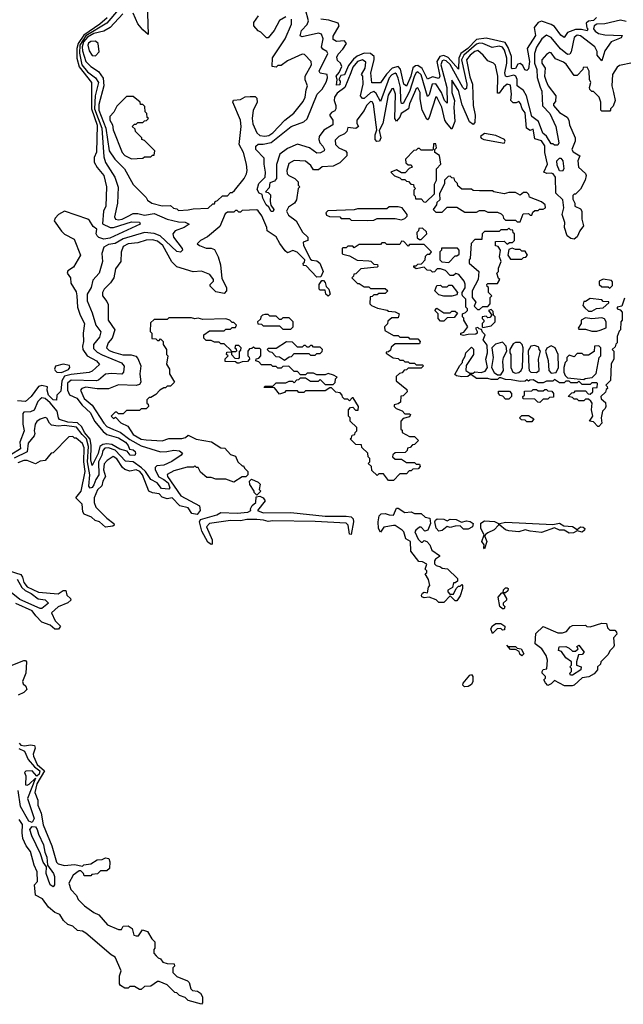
# Model space of a CAD drawing. Extents: x 2737310 to 2869991, y 870230 to 1012730.
# Tile 21 of 256: x 2805059 to 2808768, y 908230 to 914282. Entities that reach past the tile are written whole.
import ezdxf

# ---------------------------------------------------------------- set-up
doc = ezdxf.new("R2010")
doc.units = 0

msp = doc.modelspace()

# ---------------------------------------------------------------- linework, layer by layer
at = {"layer": '0CON02XD'}
for points in [[(2805842.5, 914385), (2805848.3, 914191.7), (2805815, 914220), (2805785, 914257.5), (2805755, 914322.5)], [(2805666.2, 914345), (2805595, 914260), (2805465, 914182.9), (2805429.3, 914125), (2805426.3, 914076.3), (2805441.4, 914005), (2805475, 913962), (2805525.5, 913925.5), (2805542.5, 913895), (2805521.9, 913815), (2805518.5, 913735), (2805564.3, 913615), (2805575, 913440), (2805586.7, 913405), (2805643.6, 913313.6), (2805663, 913253), (2805658.8, 913155), (2805640.7, 913070.7), (2805647, 913057), (2805665, 913051.2), (2805687.5, 913055), (2805721.7, 913071.7), (2805755, 913090), (2805785, 913090), (2805825, 913080), (2805885, 913090), (2805965, 913056.2), (2806035, 913038.8), (2806075, 913036.7), (2806100, 913025), (2806070, 913005), (2806015, 912983.3), (2806000, 912965), (2806003.3, 912945), (2806056.7, 912875), (2806060, 912865), (2806047, 912853), (2806025, 912857.5), (2805922.7, 912952.7), (2805885, 912968), (2805825, 912973.8), (2805695, 912936), (2805645, 912906.7), (2805605, 912901.2), (2805576.4, 912883.6), (2805562.5, 912845), (2805567.5, 912795), (2805546.7, 912725), (2805508.3, 912681.7), (2805497.5, 912635), (2805473.3, 912595), (2805473.3, 912555), (2805505, 912480), (2805526.7, 912405), (2805557, 912363), (2805548.3, 912331.7), (2805512.5, 912285), (2805511.7, 912261.7), (2805535, 912238.8), (2805565, 912222), (2805683.6, 912173.6), (2805701.7, 912151.7), (2805697.5, 912115), (2805686.1, 912103.9), (2805623.6, 912106.4), (2805585, 912103.3), (2805543.8, 912066.2), (2805528.3, 912061.7), (2805375, 912066), (2805352.7, 912047.3), (2805352.5, 912005), (2805365.8, 911975.8), (2805410, 911955), (2805441.7, 911911.7), (2805493.8, 911865), (2805517.5, 911815), (2805571.7, 911751.7), (2805595, 911733.3), (2805665, 911711.2), (2805708.8, 911685), (2805726, 911665), (2805732.5, 911642.5), (2805755, 911638), (2805767.3, 911627.3), (2805771.2, 911615), (2805766.1, 911603.9), (2805737.5, 911605), (2805720, 911630), (2805675, 911642), (2805625, 911671.4), (2805595, 911676), (2805568.6, 911671.4), (2805551.3, 911658.7), (2805540.6, 911615), (2805505, 911542.5), (2805496.1, 911576.1), (2805498.5, 911665), (2805492.8, 911702.8), (2805457.5, 911745), (2805440, 911780), (2805413.4, 911803.4), (2805355, 911807.8), (2805304.2, 911824.2), (2805296.2, 911835), (2805288.8, 911875), (2805245, 911926.2), (2805215, 911953.8), (2805195, 911957.5), (2805185, 911950), (2805170, 911935), (2805148, 911882), (2805125, 911872), (2805085, 911870), (2805078.3, 911861.7), (2805078.8, 911795), (2805086, 911755), (2805060, 911685), (2805063.8, 911645), (2805003.6, 911606.4)], [(2805596.1, 914293.9), (2805550.8, 914255), (2805452.4, 914187.6), (2805418.5, 914135), (2805410.4, 914105), (2805409.5, 914045), (2805423.2, 913993.2), (2805500.8, 913895), (2805500, 913735), (2805534.4, 913634.4)], [(2805691.7, 914318.3), (2805615, 914234), (2805575, 914212), (2805515, 914196.5), (2805475, 914174.4), (2805451.5, 914145), (2805442.9, 914115), (2805445, 914090), (2805465.8, 914025.8), (2805496.7, 913995), (2805543.9, 913963.9), (2805572.3, 913922.3), (2805576.2, 913875), (2805545, 913760), (2805545.8, 913725), (2805588.9, 913615), (2805608.8, 913475), (2805643.3, 913425), (2805702.5, 913365), (2805755, 913270), (2805835, 913190), (2805843.6, 913173.6), (2805870, 913155), (2805935, 913137.5), (2805985, 913140), (2806003, 913123), (2806025, 913120), (2806035, 913110)], [(2806695, 914300), (2806655, 914277.5), (2806622.5, 914215), (2806585, 914170), (2806575, 914170), (2806540, 914205), (2806523.6, 914213.6), (2806497.5, 914245), (2806497.5, 914265), (2806526.7, 914305)], [(2807679.5, 914029.5), (2807665, 914034), (2807655, 914030), (2807646.9, 914005), (2807684.2, 913865), (2807685, 913770), (2807670, 913785), (2807650, 913835), (2807615, 913888.8), (2807594.3, 913885.7), (2807575, 913820), (2807565, 913810), (2807525, 913943.3), (2807505, 913961.2), (2807494.4, 913955.6), (2807485, 913936.7), (2807455, 913840), (2807415, 913767.5), (2807405, 913767.5), (2807400, 913785), (2807398.1, 913865), (2807385, 913922.5), (2807375, 913946.7), (2807365, 913953.3), (2807345, 913943.8), (2807329.2, 913925), (2807275, 913780), (2807248.3, 913828.3), (2807235, 913841.2), (2807215, 913832), (2807175, 913797.5), (2807165, 913797.5), (2807153.8, 913815), (2807170, 913885), (2807167.5, 913935), (2807160, 913945), (2807182.5, 913985), (2807185, 914020), (2807165, 914036.2), (2807135, 914026), (2807105, 913990), (2807094.4, 913955.6), (2807055.7, 913864.3), (2807010.2, 913829.8), (2806994.2, 913805), (2806992, 913785), (2807002, 913755), (2807001.2, 913735), (2806995, 913722.5), (2806975, 913712.5), (2806963.3, 913695), (2806982.5, 913665), (2806983.3, 913635), (2806927.7, 913602.3), (2806898.8, 913565), (2806896.7, 913545), (2806903.3, 913525), (2806922.5, 913505), (2806932.5, 913485), (2806930, 913475), (2806907, 913463), (2806885, 913462.5), (2806840, 913495), (2806765, 913516.7), (2806705, 913490), (2806657.5, 913455), (2806637, 913393), (2806637.5, 913305), (2806625, 913290), (2806595, 913280), (2806591.7, 913248.3), (2806570, 913225), (2806585, 913220), (2806600, 913205), (2806597.5, 913165), (2806602.5, 913142.5), (2806620, 913115), (2806616.4, 913103.6), (2806605, 913102.5), (2806590, 913130), (2806572.5, 913145), (2806552.5, 913185), (2806548.3, 913208.3), (2806530, 913215), (2806518.3, 913238.3), (2806527.5, 913275), (2806566.2, 913313.8), (2806570, 913345), (2806560, 913395), (2806561.7, 913431.7), (2806510, 913485), (2806510, 913505), (2806525, 913517.5), (2806555, 913516.7), (2806605, 913526.7), (2806727.5, 913625), (2806805, 913653.8), (2806825, 913672.5), (2806886.4, 913823.6), (2806916.7, 913855), (2806941.7, 913898.3), (2806950, 913925), (2806947.5, 913945), (2806905, 913952.5), (2806900, 913965), (2806952.5, 914075), (2806946.4, 914086.4), (2806920.7, 914100.7), (2806913.6, 914113.6), (2806923.3, 914165), (2806913.6, 914193.6), (2806895, 914200), (2806795, 914177.5), (2806783, 914183), (2806790, 914215), (2806825, 914252.5), (2806833.8, 914275), (2806814, 914345)], [(2808602.5, 914295), (2808585, 914276.7), (2808555, 914273.3), (2808539.3, 914260.7), (2808543, 914233), (2808550, 914225), (2808546.7, 914213.3), (2808511.7, 914221.7), (2808475, 914220.8), (2808425.9, 914204.1), (2808405, 914172.5), (2808385, 914187.5), (2808345, 914240), (2808325, 914253.3), (2808265, 914273.3), (2808244.2, 914265.8), (2808220, 914235), (2808228.8, 914185), (2808177.5, 914105), (2808192, 914025), (2808185, 913980), (2808175, 913970), (2808163.8, 913973.8), (2808150.7, 914000.7), (2808135, 914012.5), (2808120.7, 914009.3), (2808105, 913982.5), (2808085, 913980), (2808080, 913985), (2808080, 914055), (2808060.8, 914110.8), (2808042.5, 914142.5), (2807925, 914168.8), (2807865, 914160.8), (2807812.5, 914105), (2807769.2, 914075), (2807756.5, 914045), (2807755, 913977.5), (2807690.7, 914050.7), (2807665, 914062.9), (2807640, 914055), (2807622.9, 914025), (2807640, 913935), (2807635, 913920), (2807595, 913930.8), (2807565, 913916.7), (2807531.7, 913981.7), (2807505, 914000.8), (2807490.9, 913999.1), (2807474.5, 913985.5), (2807462.2, 913935), (2807435, 913873.3), (2807420, 913885), (2807398.3, 913978.3), (2807385, 913993.8), (2807346.8, 913983.2), (2807313.6, 913946.4), (2807275, 913893.3), (2807223.6, 913893.6), (2807216, 913955), (2807237.5, 914035), (2807236, 914055), (2807214.1, 914074.1), (2807175, 914076), (2807132.5, 914057.5), (2807110.5, 914039.5), (2807079.2, 914000.8), (2807055, 913943.3), (2807031.7, 913938.3), (2807020, 913915), (2807027.5, 913905), (2807025, 913882.5), (2807005, 913880), (2807010, 913915), (2807003.8, 913935), (2807022.5, 913957.5), (2807037.5, 913995), (2807030, 914015), (2807011.7, 914031.7), (2807008.3, 914051.7), (2807015, 914070), (2807045, 914100), (2807067.5, 914135), (2807055, 914152.5), (2807005, 914147.5), (2806985, 914160), (2806985, 914180), (2807022.5, 914245), (2807015, 914260), (2806958.3, 914278.3), (2806910, 914285)], [(2806035, 913110), (2806095, 913112.5), (2806125, 913120), (2806217, 913123), (2806245, 913150), (2806255, 913150), (2806260, 913165), (2806275, 913170), (2806305, 913200), (2806335, 913200), (2806355, 913220), (2806365, 913220), (2806378.3, 913231.7), (2806437.5, 913305), (2806452.5, 913335), (2806456.7, 913355), (2806452.5, 913395), (2806433.3, 913465), (2806407.5, 913515), (2806418.8, 913625), (2806416.2, 913665), (2806367.5, 913775), (2806371.7, 913788.3), (2806415, 913792.5), (2806445, 913807.5), (2806475, 913810), (2806505, 913810), (2806515, 913800), (2806517, 913773), (2806492.5, 913725), (2806487.5, 913675), (2806491.7, 913641.7), (2806515, 913586.7), (2806535, 913571.2), (2806565, 913566.2), (2806588.8, 913571.2), (2806613.9, 913586.1), (2806687.5, 913665), (2806743, 913707), (2806800.7, 913779.3), (2806812.5, 913805), (2806818.3, 913851.7), (2806827.5, 913875), (2806813, 913913), (2806812.5, 913935), (2806852.5, 914005), (2806850, 914025), (2806808.3, 914068.3), (2806795, 914070), (2806705, 914030), (2806665, 914000), (2806645, 914000), (2806635, 913990), (2806610, 913995), (2806613, 914047), (2806690, 914165), (2806730, 914255), (2806730, 914285)], [(2808785, 914270), (2808751.7, 914278.3), (2808655, 914257.5), (2808605, 914254.4), (2808588, 914245), (2808585.7, 914225), (2808595, 914210.8), (2808615, 914198), (2808655, 914190), (2808760, 914185), (2808755, 914170), (2808693.6, 914146.4), (2808655, 914090), (2808635, 914030), (2808607.5, 914065), (2808606.4, 914086.4), (2808593.3, 914115), (2808505, 914183.3), (2808485, 914186.2), (2808465, 914172.5), (2808447.5, 914085), (2808439.3, 914070.7), (2808425, 914067.5), (2808382.3, 914102.3), (2808325, 914172.5), (2808295, 914187.5), (2808267.5, 914165), (2808235, 914112.5), (2808222, 914075), (2808221.4, 914015), (2808236.2, 913975), (2808237.7, 913927.7), (2808258, 913868), (2808267, 913843), (2808272.3, 913752.3), (2808316.2, 913705), (2808353.3, 913625), (2808372.5, 913525), (2808365, 913510), (2808345, 913510), (2808335, 913520), (2808325, 913520), (2808296.4, 913566.4), (2808274.2, 913584.2), (2808247.3, 913657.3), (2808205, 913687.5), (2808172.9, 913815), (2808155, 913846.2), (2808116.2, 913875), (2808115.8, 913915), (2808108, 913935), (2808095, 913940.8), (2808055, 913931.2), (2808043.3, 913935), (2808039.2, 913955), (2808051.9, 914015), (2808051.9, 914045), (2808038.6, 914095), (2808025, 914114), (2808005, 914120), (2807961.7, 914111.7), (2807905.7, 914135.7), (2807885, 914138.6), (2807865, 914131.4), (2807788.6, 914065), (2807774.5, 914035), (2807805.7, 913885), (2807805, 913860), (2807795, 913852.5), (2807782, 913865), (2807705, 914006), (2807679.5, 914029.5)], [(2805525, 914060), (2805547.5, 914085), (2805540, 914135), (2805525, 914150), (2805495, 914147.5), (2805481.7, 914138.3), (2805477.5, 914125), (2805485, 914090), (2805505, 914062.5), (2805525, 914060)], [(2808825, 914017.5), (2808745, 914000), (2808730.7, 913989.3), (2808702.5, 913945), (2808697.5, 913875), (2808707.5, 913835), (2808717.5, 913785), (2808705, 913750), (2808690, 913735), (2808690, 913725), (2808685, 913720), (2808635, 913720), (2808630, 913725), (2808630, 913775), (2808620, 913805), (2808585, 913840), (2808575, 913840), (2808563, 913853), (2808560, 913865), (2808567.5, 913895), (2808560, 913915), (2808557.5, 913965), (2808545, 913990), (2808521.7, 913988.3), (2808520, 913975), (2808485, 913940), (2808465, 913940), (2808417.7, 914007.7), (2808400.7, 914020.7), (2808350.7, 914040.7), (2808325, 914077.5), (2808315, 914080), (2808295, 914067.5), (2808267.5, 914035), (2808267.5, 914015), (2808287.5, 913985), (2808283.8, 913935), (2808293.3, 913905), (2808306.7, 913875), (2808352.5, 913815), (2808351.7, 913778.3), (2808340, 913765), (2808340, 913755), (2808375, 913712.5), (2808423, 913683), (2808432.5, 913665), (2808437.5, 913635), (2808472.5, 913555), (2808472.5, 913535), (2808452.5, 913485), (2808460.7, 913470.7), (2808500, 913445), (2808487.5, 913415), (2808492.5, 913375), (2808535, 913337.5), (2808540, 913325), (2808533.3, 913295), (2808505, 913240), (2808475, 913210), (2808465, 913210), (2808458.3, 913201.7), (2808458.3, 913178.3), (2808470, 913155), (2808470, 913135), (2808505, 913120), (2808512.5, 913105), (2808513.3, 913055), (2808522.5, 913015), (2808500, 912985), (2808485, 912947.5), (2808465, 912932.5), (2808445, 912937.5), (2808423, 912953), (2808407.5, 913005), (2808408.8, 913035), (2808392.5, 913085), (2808403.3, 913125), (2808396.7, 913175), (2808353.3, 913215), (2808351.2, 913315), (2808336.7, 913335), (2808325, 913338.8), (2808297, 913337), (2808280, 913345), (2808301.2, 913395), (2808286.2, 913465), (2808285, 913507.5), (2808265, 913536.7), (2808225, 913550), (2808215, 913610), (2808195, 913600), (2808172.5, 913615), (2808165, 913710), (2808146.7, 913735), (2808137, 913767), (2808125, 913780), (2808109.3, 913770.7), (2808090.7, 913770.7), (2808077.5, 913785), (2808081.2, 913825), (2808075, 913880), (2808055, 913886.7), (2808032.3, 913867.7), (2808005, 913830), (2807995, 913830), (2807996.2, 913935), (2807981.7, 914001.7), (2807970, 914015), (2807935, 914030), (2807907.5, 914065), (2807875, 914092.5), (2807855, 914086.2), (2807826.7, 914065), (2807803.8, 914035), (2807825, 913930), (2807841.2, 913885), (2807846, 913755), (2807856.7, 913695), (2807855, 913650), (2807845, 913637.5), (2807822.5, 913655), (2807778.3, 913758.3), (2807755, 913847.5), (2807715, 913910), (2807714, 913835), (2807730, 913785), (2807726.2, 913745), (2807733.6, 913656.4), (2807715, 913610), (2807681.7, 913648.3)], [(2807681.7, 913648.3), (2807671.2, 913665), (2807652, 913745), (2807625, 913802.5), (2807615, 913807.5), (2807575, 913680), (2807565, 913667.5), (2807560.7, 913670.7), (2807531.2, 913725), (2807518.8, 913795), (2807520, 913835), (2807505, 913862.5), (2807495, 913860), (2807483.8, 913835), (2807454, 913765), (2807448.8, 913735), (2807403.8, 913705), (2807395, 913682.5), (2807375, 913657.5), (2807363.8, 913675), (2807368.8, 913825), (2807355, 913860), (2807345, 913857.5), (2807322.7, 913817.3), (2807291.2, 913645), (2807268.3, 913601.7), (2807277.5, 913555), (2807270, 913535), (2807253, 913533), (2807242.5, 913545), (2807242.5, 913575), (2807252.5, 913605), (2807250, 913635), (2807232.3, 913762.3), (2807225, 913777.5), (2807215, 913780), (2807190, 913755), (2807175, 913723.3), (2807130, 913665), (2807130, 913645), (2807140, 913625), (2807125, 913612.5), (2807075, 913620), (2807070, 913595), (2807055, 913580), (2807020, 913565), (2806998.3, 913541.7), (2807000, 913515), (2807020, 913495), (2807060, 913475), (2807070, 913465), (2807070, 913445), (2807025, 913402.5), (2806985, 913382.5), (2806918.3, 913378.3), (2806895, 913360), (2806865, 913360), (2806847.5, 913385), (2806815, 913412.5), (2806745, 913417.5), (2806711.7, 913398.3), (2806700, 913355), (2806703.3, 913335), (2806713.6, 913323.6), (2806750, 913305), (2806770, 913285), (2806770, 913265), (2806780, 913255), (2806770, 913245), (2806760, 913175), (2806746.4, 913153.6), (2806710.7, 913129.3), (2806697.5, 913105), (2806710.7, 913080.7), (2806757.5, 913045), (2806797, 912977), (2806830, 912945), (2806830, 912925), (2806800, 912915), (2806802.5, 912895), (2806845, 912810), (2806853, 912803), (2806885, 912800), (2806902.5, 912785), (2806923.3, 912735), (2806908.3, 912701.7), (2806885, 912700), (2806818.3, 912768.3), (2806801.7, 912771.7), (2806800, 912785), (2806808.3, 912791.7), (2806810, 912805), (2806764.1, 912854.1), (2806736.4, 912863.6), (2806705, 912850), (2806690.7, 912860.7), (2806656.4, 912906.4), (2806635, 912947.5), (2806580, 912985), (2806577.5, 913005), (2806545.9, 913075.9), (2806525, 913107.5), (2806515, 913112.5), (2806425, 913110), (2806415, 913100), (2806405, 913100), (2806395, 913110), (2806385, 913110), (2806375, 913100), (2806335, 913100), (2806321.7, 913088.3), (2806288.3, 913011.7), (2806213, 912947), (2806170, 912925), (2806150, 912905), (2806163.3, 912893.3), (2806205, 912877.5), (2806235, 912877.5), (2806255, 912870), (2806277.5, 912825), (2806292.5, 912775), (2806300.7, 912690.7), (2806330, 912635), (2806330, 912615), (2806315, 912600), (2806265, 912610), (2806230, 912645), (2806230, 912655), (2806250, 912675), (2806250, 912685), (2806226.4, 912716.4), (2806175, 912736.7), (2806125, 912732.5), (2806025, 912763.3), (2805993.9, 912793.9), (2805938.8, 912895), (2805905, 912920), (2805875, 912928), (2805835, 912926.2), (2805785, 912910), (2805725, 912903.8), (2805695, 912887.5), (2805683, 912853), (2805680, 912795), (2805648.3, 912751.7), (2805637.5, 912695), (2805617.5, 912665), (2805577.5, 912625), (2805567.5, 912605), (2805567.5, 912585), (2805595, 912550), (2805601.7, 912531.7), (2805602.5, 912435), (2805642.5, 912375), (2805627.5, 912325), (2805602.5, 912295), (2805592.5, 912265), (2805609.3, 912249.3), (2805635, 912237.5), (2805691.7, 912221.7), (2805743, 912223), (2805773, 912213), (2805785, 912200), (2805802.5, 912155), (2805797.5, 912105), (2805802.5, 912055), (2805795, 912040), (2805775, 912033.3), (2805665, 912036.7), (2805605, 912012.5), (2805535, 912013.3), (2805465, 912023.3), (2805440, 912015), (2805433.3, 912005), (2805455, 911953.3), (2805505, 911912.5), (2805575, 911801.2), (2805595, 911782), (2805635, 911764), (2805677, 911747), (2805735, 911700.8), (2805805, 911662), (2805925, 911626.2), (2805963, 911627), (2806005, 911636.7), (2806041.7, 911631.7), (2806058.3, 911618.3), (2806050, 911605), (2805993.6, 911566.4), (2805945, 911543.8), (2805901.2, 911538.8), (2805890.5, 911529.5), (2805890.8, 911515), (2805912.9, 911472.9), (2805945, 911456.7), (2805970.6, 911435), (2805981.2, 911405), (2805975, 911396.7), (2805930.9, 911400.9), (2805904.3, 911434.3), (2805863.8, 911455), (2805831.4, 911505), (2805807.6, 911527.6), (2805755, 911564), (2805708.8, 911568.8), (2805645.4, 911635.4), (2805605, 911650), (2805581.8, 911648.2), (2805568.6, 911635), (2805562.9, 911605), (2805542.2, 911565), (2805545.8, 911485), (2805526.2, 911455), (2805515, 911422.5), (2805505, 911407.5), (2805492.5, 911402.5), (2805483.3, 911415), (2805489.2, 911485), (2805474.5, 911565), (2805481.1, 911658.9), (2805469.4, 911705), (2805441.8, 911731.8), (2805408.3, 911778.3), (2805335, 911788.1), (2805295, 911783.8), (2805255, 911790), (2805241.7, 911801.7), (2805225, 911832.5), (2805215, 911836.7), (2805184.1, 911825.9), (2805165, 911812.5), (2805153.3, 911795), (2805147.5, 911755), (2805151.7, 911738.3), (2805147.5, 911725), (2805110.5, 911679.5), (2805104.1, 911625.9), (2805025, 911587.5)], [(2805745, 913427.5), (2805815, 913430), (2805825, 913440), (2805865, 913440), (2805875, 913450), (2805885, 913450), (2805890, 913475), (2805825, 913540), (2805810, 913545), (2805810, 913555), (2805770, 913595), (2805768.3, 913608.3), (2805750, 913625), (2805765, 913640), (2805775, 913640), (2805785, 913650), (2805815, 913650), (2805825, 913660), (2805838.3, 913661.7), (2805850, 913675), (2805841.7, 913681.7), (2805840, 913705), (2805830, 913715), (2805828.3, 913748.3), (2805815, 913760), (2805801.7, 913761.7), (2805800, 913775), (2805755, 913810), (2805715, 913810), (2805655, 913750), (2805637, 913713), (2805613, 913687), (2805613.3, 913665), (2805630, 913635), (2805632.5, 913605), (2805687.5, 913465), (2805705, 913447.5), (2805745, 913427.5)], [(2805534.4, 913634.4), (2805531.7, 913468.3), (2805516.7, 913435), (2805516.4, 913406.4), (2805534.2, 913374.2), (2805576.2, 913325), (2805591.2, 913255), (2805588.8, 913135), (2805573.8, 913105), (2805566.7, 913026.7), (2805615, 913004), (2805635, 913004.2), (2805745, 913038.8), (2805795, 913036.7), (2805800, 913025), (2805611.7, 912938.3), (2805575, 912932.9), (2805544.3, 912944.3), (2805534.2, 912954.2), (2805528.8, 912965), (2805532.5, 912995), (2805510, 913010), (2805487.9, 913047.9), (2805477.5, 913055), (2805335, 913106), (2805297.5, 913085), (2805277, 913063), (2805270, 913045), (2805315, 912982.5), (2805333.9, 912963.9), (2805393, 912933), (2805432.5, 912835), (2805388.8, 912761.2), (2805355, 912737.5), (2805350, 912725), (2805370, 912695), (2805373, 912663), (2805405, 912610), (2805410, 912585), (2805413.3, 912515), (2805430, 912465), (2805456.2, 912415), (2805448.8, 912355), (2805451.2, 912305), (2805443.8, 912275), (2805446.7, 912255), (2805472.5, 912215), (2805530, 912185), (2805548.3, 912161.7), (2805505, 912122.5), (2805486.4, 912113.6), (2805375, 912102), (2805335, 912090), (2805317.7, 912062.3), (2805311.7, 911998.3), (2805287.5, 911975), (2805285, 911942.5), (2805265, 911946.2), (2805236, 911975), (2805226.7, 912005), (2805230, 912025), (2805195, 912033.3), (2805175, 912026.7), (2805128.8, 911965), (2805095, 911936.2), (2805045, 911938.8)], [(2808035, 913522.5), (2808042.5, 913535), (2808037.5, 913545), (2807985, 913570), (2807915, 913583.3), (2807890, 913565), (2807894.1, 913554.1), (2807910, 913545), (2808035, 913522.5)], [(2807555, 913160), (2807607.5, 913212.5), (2807608.3, 913271.7), (2807620, 913295), (2807620, 913365), (2807647.5, 913395), (2807638.3, 913448.3), (2807610, 913465), (2807610, 913485), (2807620, 913495), (2807615, 913520), (2807601.7, 913518.3), (2807600, 913485), (2807595, 913480), (2807525, 913480), (2807515, 913490), (2807505, 913490), (2807495, 913480), (2807481.7, 913478.3), (2807430, 913425), (2807431.7, 913401.7), (2807445, 913390), (2807465, 913390), (2807470, 913375), (2807451.7, 913368.3), (2807428.3, 913341.7), (2807405, 913340), (2807375, 913360), (2807340, 913345), (2807361.7, 913321.7), (2807395, 913310), (2807405, 913300), (2807425, 913300), (2807435, 913290), (2807448.3, 913288.3), (2807461.7, 913271.7), (2807478.3, 913268.3), (2807480, 913255), (2807490, 913245), (2807480, 913235), (2807480, 913205), (2807488.3, 913198.3), (2807491.7, 913181.7), (2807525, 913180), (2807541.7, 913161.7), (2807555, 913160)], [(2808395, 913350), (2808375, 913352.5), (2808361.7, 913388.3), (2808360, 913415), (2808375, 913430), (2808385, 913430), (2808396.7, 913415), (2808402.5, 913365), (2808395, 913350)], [(2808135, 913040), (2808151.7, 913088.3), (2808185, 913090), (2808195, 913080), (2808205, 913080), (2808211.7, 913098.3), (2808225, 913110), (2808245, 913110), (2808253, 913117), (2808275, 913117.5), (2808290, 913125), (2808287.5, 913145), (2808265, 913162.5), (2808191.7, 913191.7), (2808188.3, 913208.3), (2808175, 913220), (2808155, 913220), (2808135, 913202.5), (2808105, 913220), (2808065, 913220), (2808035, 913212.5), (2807973, 913223), (2807965, 913230), (2807885, 913230), (2807845, 913232.5), (2807835, 913240), (2807775, 913240), (2807751.7, 913261.7), (2807750, 913275), (2807731.7, 913291.7), (2807728.3, 913308.3), (2807715, 913310), (2807705, 913320), (2807691.7, 913318.3), (2807670, 913295), (2807670, 913275), (2807638.3, 913211.7), (2807640, 913175), (2807621.7, 913158.3), (2807620, 913145), (2807600, 913115), (2807615, 913100), (2807655, 913100), (2807685, 913130), (2807745, 913130), (2807795, 913100), (2807865, 913100), (2807885, 913110), (2807915, 913110), (2807935, 913100), (2807995, 913100), (2808018.3, 913088.3), (2808028.3, 913078.3), (2808031.7, 913061.7), (2808045, 913050), (2808105, 913050), (2808115, 913040), (2808135, 913040)], [(2807195, 913047.5), (2807235, 913050), (2807255, 913060), (2807365, 913060), (2807405, 913052.5), (2807425, 913060), (2807440, 913075), (2807440, 913085), (2807410, 913125), (2807385, 913132.5), (2807328.3, 913131.7), (2807315, 913120), (2807135, 913120), (2807115, 913112.5), (2806952.5, 913107.5), (2806940, 913095), (2806945, 913080), (2806963, 913073), (2807025, 913070), (2807035, 913060), (2807085, 913060), (2807095, 913050), (2807195, 913047.5)], [(2807525, 912930), (2807560, 912965), (2807558.3, 912978.3), (2807535, 913000), (2807511.7, 912998.3), (2807510, 912985), (2807500, 912975), (2807501.7, 912941.7), (2807515, 912930), (2807525, 912930)], [(2807885, 912500), (2807905, 912520), (2807935, 912520), (2807950, 912535), (2807950, 912575), (2807960, 912585), (2807940, 912605), (2807940, 912635), (2807931.7, 912641.7), (2807930, 912655), (2807935, 912660), (2807995, 912660), (2808010, 912685), (2808001.7, 912691.7), (2807990, 912725), (2808000, 912735), (2808000, 912755), (2808017.5, 912795), (2808007.5, 912825), (2808012.5, 912865), (2807998.3, 912888.3), (2807981.7, 912891.7), (2807981.7, 912918.3), (2808035, 912920), (2808055, 912902.5), (2808068.3, 912911.7), (2808087, 912913), (2808100, 912925), (2808100, 912965), (2808091.7, 912971.7), (2808088.3, 912988.3), (2808075, 912990), (2808065, 913000), (2808055, 912990), (2808015, 912990), (2808005, 912980), (2807915, 912980), (2807900, 912965), (2807898.3, 912931.7), (2807855, 912930), (2807833, 912907), (2807827.5, 912815), (2807820, 912805), (2807820, 912785), (2807880, 912735), (2807876.7, 912685), (2807840, 912615), (2807840, 912575), (2807862.5, 912545), (2807851.7, 912521.7), (2807871.7, 912501.7), (2807885, 912500)], [(2808775, 912570), (2808758.3, 912521.7), (2808730, 912515), (2808730, 912505), (2808748.3, 912498.3), (2808760, 912485), (2808760, 912435), (2808752.5, 912425), (2808750, 912375), (2808741.7, 912368.3), (2808730, 912335), (2808730, 912295), (2808721.7, 912288.3), (2808718.3, 912271.7), (2808700, 912255), (2808710, 912245), (2808710, 912195), (2808692.5, 912167.5), (2808690, 912065), (2808660, 912035), (2808668.3, 912028.3), (2808670, 912015), (2808661.7, 912008.3), (2808658.3, 911991.7), (2808630, 911965), (2808631.7, 911951.7), (2808658.3, 911928.3), (2808660, 911905), (2808657, 911893), (2808640, 911875), (2808632.5, 911835), (2808637, 911803), (2808618.3, 911781.7), (2808611.7, 911781.7), (2808585, 911810), (2808560, 911815), (2808580, 911845), (2808572.5, 911885), (2808577.5, 911925), (2808568.3, 911938.3), (2808555, 911950), (2808535, 911950), (2808525, 911940), (2808495, 911940), (2808485, 911950), (2808465, 911950), (2808455, 911960), (2808430, 911965), (2808451.7, 911988.3), (2808465, 911990), (2808475, 912000), (2808535, 912000), (2808551.7, 911981.7), (2808565, 911980), (2808580, 911995), (2808581.7, 912018.3), (2808608.3, 912021.7), (2808610, 912045), (2808605, 912050), (2808575, 912050), (2808565, 912040), (2808515, 912040), (2808495, 912060), (2808485, 912050), (2808445, 912050), (2808435, 912060), (2808415, 912060), (2808405, 912050), (2808375, 912050), (2808345, 912070), (2808335, 912060), (2808295, 912060), (2808275, 912050), (2808245, 912050), (2808215, 912067.5), (2808193, 912067), (2808185, 912060), (2808175, 912067.5), (2808165, 912060), (2808135, 912057.5), (2808078.3, 912068.3), (2808045, 912070), (2808015, 912080), (2808005, 912080), (2807995, 912070), (2807955, 912070), (2807935, 912077.5), (2807865, 912077.5), (2807835, 912100), (2807825, 912100), (2807811.7, 912088.3), (2807775, 912086.7), (2807743, 912093), (2807731.7, 912101.7), (2807763, 912157), (2807780, 912175), (2807780, 912185), (2807797, 912213), (2807800, 912235), (2807835, 912270), (2807847, 912257), (2807847.5, 912225), (2807803, 912157), (2807800, 912125), (2807825, 912110), (2807845, 912110), (2807855, 912117.5), (2807895, 912112.5), (2807919.3, 912120.7), (2807932.5, 912145), (2807922.5, 912195), (2807932.5, 912235), (2807931.7, 912281.7), (2807907.5, 912315), (2807920, 912345), (2807901.7, 912361.7), (2807897.5, 912377.5), (2807881.7, 912381.7), (2807875, 912390), (2807860, 912385), (2807870, 912365), (2807870, 912355), (2807861.7, 912348.3), (2807815, 912347.5), (2807785, 912340), (2807770, 912345), (2807770, 912355), (2807788.3, 912361.7), (2807812.5, 912395), (2807787.5, 912435), (2807788.3, 912448.3), (2807780, 912455), (2807780, 912475), (2807798.3, 912481.7), (2807810, 912495), (2807810, 912505), (2807800, 912515), (2807800, 912565), (2807780, 912585), (2807777.5, 912595), (2807777.5, 912605), (2807797, 912633), (2807797, 912657), (2807790, 912675), (2807756.4, 912716.4), (2807738.3, 912721.7), (2807725, 912710), (2807705, 912710), (2807675, 912740), (2807645, 912750), (2807625, 912750), (2807608.3, 912731.7), (2807595, 912730), (2807585, 912740), (2807561.7, 912741.7), (2807545, 912760), (2807495, 912750), (2807481.7, 912761.7), (2807481.7, 912768.3), (2807495, 912770), (2807505, 912780), (2807528.3, 912781.7), (2807550, 912805), (2807551.7, 912828.3), (2807565, 912840), (2807578.3, 912841.7), (2807590, 912855), (2807545, 912900), (2807455, 912900), (2807445, 912890), (2807418.3, 912918.3), (2807405, 912920), (2807395, 912900), (2807315, 912900), (2807305, 912910), (2807285, 912910), (2807275, 912900), (2807145, 912900), (2807115, 912880), (2807105, 912890), (2807075, 912890), (2807065, 912880), (2807045, 912880), (2807040, 912875), (2807040, 912845), (2807045, 912840), (2807085, 912830), (2807133, 912803), (2807205, 912800), (2807217, 912797), (2807235, 912780), (2807258.3, 912778.3), (2807260, 912765), (2807255, 912760), (2807155, 912750), (2807131.7, 912728.3), (2807125, 912720), (2807111.7, 912718.3), (2807110, 912705), (2807100, 912695), (2807135, 912660), (2807145, 912660), (2807175, 912640), (2807205, 912640), (2807215, 912630), (2807305, 912630), (2807320, 912615), (2807305, 912600), (2807265, 912600), (2807255, 912590), (2807235, 912590), (2807225, 912580), (2807211.7, 912578.3), (2807210, 912535), (2807220, 912525), (2807258.3, 912508.3), (2807317, 912497), (2807325, 912490), (2807367, 912487), (2807390, 912475), (2807385, 912450), (2807345, 912450), (2807321.7, 912428.3), (2807318.3, 912411.7), (2807300, 912395), (2807301.7, 912371.7), (2807355, 912340), (2807385, 912340), (2807395, 912330), (2807445, 912330), (2807455, 912320), (2807505, 912320), (2807520, 912305), (2807515, 912290), (2807365, 912290), (2807341.7, 912268.3), (2807338.3, 912251.7), (2807325, 912240), (2807311.7, 912238.3), (2807311.7, 912231.7), (2807353, 912203), (2807385, 912200), (2807395, 912190), (2807415, 912190), (2807425, 912180), (2807445, 912180), (2807455, 912170), (2807485, 912170), (2807495, 912160), (2807535, 912160), (2807540, 912155), (2807525, 912140), (2807445, 912140), (2807435, 912130), (2807421.7, 912128.3), (2807408.3, 912111.7), (2807391.7, 912108.3), (2807371.7, 912088.3), (2807371.7, 912061.7), (2807438.3, 912008.3), (2807440, 911995), (2807415, 911970), (2807401.7, 911968.3), (2807398.3, 911931.7), (2807385, 911920), (2807360, 911915), (2807360, 911905), (2807371.7, 911891.7), (2807408.3, 911878.3), (2807425, 911860), (2807455, 911860), (2807460, 911855), (2807455, 911840), (2807415, 911830), (2807400, 911815), (2807400, 911765), (2807408.3, 911758.3), (2807410, 911745), (2807455, 911720), (2807485, 911720), (2807510, 911695), (2807485, 911670), (2807471.7, 911668.3), (2807458.3, 911651.7), (2807441.7, 911648.3), (2807440, 911635), (2807428.3, 911621.7), (2807365, 911620), (2807351.7, 911608.3), (2807350, 911595), (2807365, 911580), (2807405, 911580), (2807435, 911560), (2807485, 911560), (2807495, 911550), (2807515, 911550), (2807520, 911535), (2807508.3, 911521.7), (2807475, 911520), (2807465, 911510), (2807451.7, 911508.3), (2807435, 911490), (2807395, 911490), (2807355, 911450), (2807325, 911450), (2807295, 911490), (2807265, 911490), (2807255, 911480), (2807221.7, 911511.7), (2807220, 911535), (2807200, 911555), (2807210, 911565), (2807210, 911585), (2807200, 911595), (2807198.3, 911618.3), (2807161.7, 911651.7), (2807158.3, 911668.3), (2807125, 911670), (2807090, 911705), (2807098.3, 911711.7), (2807101.7, 911728.3), (2807118.3, 911731.7), (2807120, 911745), (2807130, 911755), (2807130, 911775), (2807090, 911815), (2807090, 911835), (2807080, 911845), (2807080, 911885), (2807091.7, 911898.3), (2807105, 911900), (2807121.7, 911881.7)], [(2807695, 912790), (2807735, 912830), (2807745, 912830), (2807758.3, 912841.7), (2807760, 912865), (2807748.3, 912878.3), (2807651.7, 912878.3), (2807650, 912865), (2807640, 912855), (2807640, 912805), (2807653, 912793), (2807695, 912790)], [(2808145, 912810), (2808155, 912820), (2808168.3, 912821.7), (2808180, 912835), (2808165, 912860), (2808145, 912860), (2808135, 912870), (2808105, 912870), (2808085, 912877.5), (2808065, 912870), (2808057.5, 912835), (2808075, 912810), (2808145, 912810)], [(2806955, 912582.5), (2806940, 912595), (2806935, 912620), (2806905, 912620), (2806900, 912625), (2806900, 912655), (2806915, 912680), (2806925, 912680), (2806935, 912667.5), (2806941.2, 912641.2), (2806957.5, 912625), (2806966.7, 912595), (2806955, 912582.5)], [(2808685, 912632.5), (2808701.7, 912648.3), (2808701.7, 912671.7), (2808695, 912680), (2808643.3, 912686.7), (2808620, 912675), (2808620, 912655), (2808635, 912640), (2808675, 912640), (2808685, 912632.5)], [(2807715, 912582.5), (2807665, 912582.5), (2807635, 912590), (2807610, 912615), (2807621.7, 912648.3), (2807645, 912650), (2807655, 912640), (2807685, 912640), (2807695, 912650), (2807715, 912650), (2807750, 912605), (2807745, 912590), (2807715, 912582.5)], [(2808575, 912490), (2808603, 912507), (2808645, 912510), (2808678.3, 912541.7), (2808678.3, 912548.3), (2808645, 912550), (2808635, 912560), (2808565, 912567.5), (2808535, 912550), (2808525, 912550), (2808520, 912525), (2808530.7, 912510.7), (2808555, 912490), (2808575, 912490)], [(2807665, 912430), (2807645, 912430), (2807630, 912445), (2807630, 912475), (2807610, 912495), (2807621.7, 912508.3), (2807665, 912480), (2807705, 912480), (2807715, 912490), (2807735, 912490), (2807748.3, 912478.3), (2807728.3, 912451.7), (2807685, 912450), (2807665, 912430)], [(2807905, 912390), (2807925, 912393.3), (2807955, 912400), (2807980, 912425), (2807980, 912455), (2807970, 912465), (2807968.3, 912488.3), (2807955, 912500), (2807940, 912495), (2807960, 912465), (2807948.3, 912451.7), (2807935, 912450), (2807925, 912460), (2807900, 912455), (2807900, 912445), (2807910, 912435), (2807910, 912425), (2807900, 912415), (2807900, 912395), (2807905, 912390)], [(2807121.7, 911881.7), (2807138.3, 911881.7), (2807140, 911905), (2807108.3, 911958.3), (2807101.7, 911958.3), (2807085, 911940), (2807075, 911950), (2807055, 911950), (2807041.7, 911961.7), (2807040, 911975), (2807028.3, 911988.3), (2807001.7, 911991.7), (2806975, 912020), (2806965, 912020), (2806935, 912000), (2806815, 912000), (2806805, 911990), (2806775, 911990), (2806765, 912000), (2806695, 912000), (2806685, 911990), (2806655, 911980), (2806625, 912020), (2806561.7, 912021.7), (2806565, 912030), (2806615, 912030), (2806635, 912050), (2806695, 912050), (2806715, 912060), (2806735, 912060), (2806745, 912050), (2806761.7, 912068.3), (2806775, 912070), (2806785, 912080), (2806815, 912080), (2806845, 912060), (2806895, 912060), (2806905, 912070), (2806935, 912040), (2806985, 912040), (2806998.3, 912051.7), (2807000, 912075), (2807010, 912085), (2806987, 912097), (2806955, 912107.5), (2806935, 912100), (2806885, 912100), (2806865, 912110), (2806825, 912110), (2806815, 912100), (2806785, 912100), (2806765, 912120), (2806745, 912120), (2806711.7, 912151.7), (2806675, 912150), (2806665, 912140), (2806645, 912140), (2806635, 912150), (2806615, 912150), (2806605, 912160), (2806545, 912160), (2806528.3, 912178.3), (2806510, 912185), (2806511.7, 912198.3), (2806528.3, 912201.7), (2806540, 912215), (2806540, 912255), (2806535, 912260), (2806505, 912260), (2806495, 912270), (2806485, 912260), (2806471.7, 912258.3), (2806460, 912245), (2806460, 912215), (2806468.3, 912208.3), (2806470, 912195), (2806458.3, 912181.7), (2806425, 912180), (2806405, 912170), (2806395, 912170), (2806385, 912180), (2806321.7, 912181.7), (2806321.7, 912198.3), (2806340, 912215), (2806330, 912225), (2806331.7, 912238.3), (2806360, 912240), (2806358.3, 912248.3), (2806315, 912290), (2806295, 912290), (2806285, 912300), (2806255, 912300), (2806235, 912310), (2806205, 912310), (2806190, 912325), (2806190, 912345), (2806225, 912370), (2806315, 912370), (2806325, 912380), (2806355, 912380), (2806365, 912390), (2806385, 912390), (2806390, 912405), (2806375, 912420), (2806365, 912420), (2806350, 912435), (2806325, 912442.5), (2806185, 912440), (2806155, 912447.5), (2806135, 912442.5), (2806115, 912450), (2805975, 912450), (2805965, 912440), (2805885, 912440), (2805861.7, 912418.3), (2805860, 912365), (2805870, 912355), (2805871.7, 912321.7), (2805895, 912320), (2805905, 912310), (2805915, 912310), (2805925, 912320), (2805940, 912305), (2805940, 912285), (2805960, 912255), (2805960, 912225), (2805970, 912215), (2805960, 912165), (2805980, 912135), (2805980, 912105), (2806010, 912055), (2805985, 912030), (2805965, 912030), (2805955, 912020), (2805945, 912020), (2805920, 912005), (2805895, 911977.5), (2805865, 911960), (2805855, 911960), (2805840, 911945), (2805840, 911925), (2805848.3, 911918.3), (2805850, 911905), (2805835, 911890), (2805805, 911890), (2805795, 911880), (2805715, 911880), (2805695, 911860), (2805665, 911860), (2805655, 911870), (2805645, 911870), (2805620, 911845), (2805635, 911830), (2805648.3, 911838.3), (2805680, 911805), (2805723, 911783), (2805755, 911733.3), (2805804.2, 911704.2), (2805835, 911698.8), (2805935, 911692.5), (2805975, 911707.5), (2806055, 911707.5), (2806076.7, 911713.3), (2806095, 911727.5), (2806143, 911703), (2806237, 911687), (2806295, 911650), (2806318.3, 911648.3), (2806355, 911610), (2806385, 911600), (2806400, 911565), (2806425, 911540), (2806435, 911540), (2806440, 911525), (2806460, 911505), (2806460, 911485), (2806447.5, 911472.5), (2806425, 911472.5), (2806375, 911440), (2806325, 911458.8), (2806265, 911457.5), (2806235, 911467.5), (2806208.3, 911468.3), (2806170.7, 911500.7), (2806155, 911530), (2806145, 911530), (2806135, 911540), (2806127.5, 911532.5), (2806088.3, 911531.7), (2806005, 911508.8), (2805965, 911487.5), (2805966.7, 911475), (2806048.8, 911355), (2806163.8, 911293.8), (2806167.5, 911265), (2806149.8, 911240.2), (2806117.1, 911247.1), (2806095, 911281.4), (2806043.1, 911293.1), (2805995, 911342.5), (2805965, 911337.5), (2805935, 911347.5), (2805915, 911366.7), (2805875, 911373.3), (2805852.5, 911385), (2805813.9, 911483.9), (2805796.2, 911505), (2805775, 911516.2), (2805735, 911507.5), (2805705, 911516.7), (2805689.5, 911529.5), (2805655, 911582.5), (2805633, 911597), (2805597, 911573), (2805578.3, 911551.7), (2805574.2, 911515), (2805586.4, 911473.6), (2805570, 911445), (2805563.6, 911416.4), (2805537.7, 911392.3), (2805516.1, 911343.9), (2805516.2, 911315), (2805527.5, 911285), (2805595, 911217.5), (2805637.5, 911185), (2805640, 911175), (2805631.7, 911168.3), (2805585, 911162.5), (2805550, 911195), (2805523, 911203), (2805500, 911225), (2805455, 911242.5), (2805447, 911257), (2805443.3, 911305), (2805403.6, 911343.6), (2805435.8, 911385), (2805460.8, 911505), (2805452, 911565), (2805455, 911650), (2805445, 911677.5), (2805405, 911710), (2805395, 911710), (2805385, 911720), (2805361.7, 911718.3), (2805265, 911620), (2805251.7, 911618.3), (2805215, 911572.5), (2805185, 911567.5), (2805155, 911552.5), (2805105, 911573.3), (2805085, 911573.3), (2805047.5, 911557.5)], [(2806725, 912380), (2806740, 912395), (2806740, 912425), (2806715, 912450), (2806675, 912450), (2806665, 912440), (2806655, 912440), (2806635, 912460), (2806595, 912460), (2806585, 912470), (2806565, 912470), (2806550, 912465), (2806540, 912455), (2806538.3, 912441.7), (2806520, 912425), (2806521.7, 912411.7), (2806545, 912410), (2806555, 912400), (2806655, 912400), (2806675, 912380), (2806725, 912380)], [(2808605, 912366.7), (2808625, 912373.8), (2808661.7, 912388.3), (2808662.5, 912425), (2808653, 912443), (2808635, 912450), (2808575, 912442.5), (2808535, 912450), (2808510, 912435), (2808510, 912415), (2808490, 912385), (2808495, 912380), (2808535, 912380), (2808575, 912366.7), (2808605, 912366.7)], [(2806685, 912190), (2806715, 912210), (2806728.3, 912211.7), (2806745, 912230), (2806835, 912230), (2806845, 912220), (2806875, 912220), (2806885, 912230), (2806905, 912230), (2806918.3, 912241.7), (2806920, 912255), (2806905, 912270), (2806865, 912270), (2806855, 912280), (2806845, 912280), (2806835, 912270), (2806825, 912270), (2806815, 912280), (2806805, 912280), (2806795, 912270), (2806765, 912270), (2806735, 912300), (2806698.3, 912301.7), (2806635, 912260), (2806585, 912260), (2806580, 912255), (2806591.7, 912241.7), (2806608.3, 912238.3), (2806631.7, 912211.7), (2806655, 912210), (2806685, 912190)], [(2808015, 912100), (2808032.5, 912125), (2808028.3, 912181.7), (2808032.5, 912205), (2808052.5, 912245), (2808047.5, 912275), (2808025, 912300), (2807981.7, 912288.3), (2807960, 912265), (2807967.5, 912205), (2807957.5, 912145), (2807973.6, 912113.6), (2807995, 912100), (2808015, 912100)], [(2808105, 912110), (2808125, 912113.3), (2808140, 912125), (2808147.5, 912145), (2808152.5, 912265), (2808146.1, 912286.1), (2808135, 912297.5), (2808105, 912297.5), (2808090.7, 912289.3), (2808070, 912255), (2808070, 912235), (2808077.5, 912225), (2808077.5, 912145), (2808090, 912115), (2808105, 912110)], [(2806405, 912200), (2806410, 912205), (2806410, 912245), (2806418.3, 912251.7), (2806420, 912265), (2806405, 912280), (2806385, 912280), (2806380, 912265), (2806388.3, 912258.3), (2806390, 912245), (2806385, 912240), (2806360, 912240), (2806360, 912225), (2806381.7, 912201.7), (2806405, 912200)], [(2808235, 912112.5), (2808250, 912125), (2808247.5, 912195), (2808260, 912245), (2808250, 912255), (2808248.3, 912268.3), (2808225, 912280), (2808200, 912275), (2808183, 912247), (2808187.5, 912145), (2808190, 912125), (2808200, 912115), (2808235, 912112.5)], [(2808325, 912110), (2808355, 912112.5), (2808370, 912145), (2808367.5, 912225), (2808350, 912265), (2808325, 912276.7), (2808297, 912263), (2808290, 912245), (2808306.4, 912186.4), (2808310, 912125), (2808325, 912110)], [(2808525, 912070), (2808533, 912077), (2808577, 912083), (2808601.7, 912108.3), (2808620, 912205), (2808630, 912215), (2808630, 912265), (2808617, 912277), (2808590, 912275), (2808588.3, 912241.7), (2808555, 912220), (2808525, 912220), (2808515, 912230), (2808485, 912230), (2808465, 912210), (2808435, 912220), (2808420, 912205), (2808420, 912185), (2808410, 912175), (2808402.5, 912145), (2808402.5, 912115), (2808410, 912095), (2808425, 912080), (2808525, 912070)], [(2805315, 912113.8), (2805357.7, 912132.3), (2805366.7, 912145), (2805365, 912157.5), (2805325, 912163.8), (2805278.3, 912151.7), (2805272, 912135), (2805276.7, 912125), (2805286.1, 912116.1), (2805315, 912113.8)], [(2808065, 911950), (2808045, 911950), (2808028.3, 911968.3), (2808011.7, 911971.7), (2808000, 911985), (2808001.7, 911998.3), (2808068.3, 911998.3), (2808080, 911985), (2808080, 911965), (2808065, 911950)], [(2808255, 911930), (2808241.7, 911931.7), (2808225, 911950), (2808151.7, 911951.7), (2808150, 911965), (2808160, 911975), (2808161.7, 911998.3), (2808205, 912000), (2808215, 912010), (2808235, 912010), (2808245, 912000), (2808275, 912000), (2808285, 912010), (2808295, 912010), (2808305, 912000), (2808328.3, 911998.3), (2808340, 911985), (2808338.3, 911961.7), (2808315, 911960), (2808305, 911950), (2808275, 911950), (2808255, 911930)], [(2808205, 911810), (2808175, 911810), (2808165, 911820), (2808141.7, 911821.7), (2808130, 911835), (2808145, 911850), (2808185, 911850), (2808218.3, 911828.3), (2808205, 911810)], [(2806515, 911360), (2806500, 911375), (2806500, 911385), (2806472.5, 911425), (2806470, 911445), (2806482.5, 911457.5), (2806525, 911440), (2806536.4, 911426.4), (2806530, 911395), (2806540, 911385), (2806515, 911360)], [(2806235, 911056.7), (2806215, 911070), (2806178.3, 911138.3), (2806162.9, 911195), (2806170.3, 911209.7), (2806270.9, 911239.1), (2806295, 911253.8), (2806395, 911248.1), (2806460, 911255), (2806480, 911265), (2806477.5, 911275), (2806487.5, 911295), (2806510, 911315), (2806511.7, 911348.3), (2806535, 911352.5), (2806555, 911342.5), (2806567.5, 911325), (2806520, 911265), (2806555, 911250), (2806725, 911252), (2806935, 911230.8), (2807065, 911231.4), (2807095.7, 911225.7), (2807108, 911215), (2807110, 911195), (2807095, 911117.5), (2807085, 911120), (2807076.2, 911175), (2807065, 911187.1), (2806875, 911198.6), (2806615, 911202.5), (2806585, 911198.1), (2806556.7, 911205), (2806515, 911210), (2806455, 911209.4), (2806415, 911201.4), (2806355, 911204.2), (2806224.5, 911185.5), (2806206, 911165), (2806242.5, 911085), (2806241.7, 911058.3), (2806235, 911056.7)], [(2807665, 910700), (2807635, 910700), (2807617, 910717), (2807575, 910732.5), (2807545, 910727.5), (2807530, 910735), (2807527.5, 910745), (2807535, 910757.5), (2807545, 910762.5), (2807565, 910760), (2807570, 910795), (2807580, 910805), (2807571.7, 910841.7), (2807550, 910875), (2807560, 910885), (2807560, 910895), (2807550, 910905), (2807560, 910935), (2807535, 910950), (2807511.7, 910951.7), (2807462.5, 911015), (2807460, 911075), (2807431.7, 911091.7), (2807420, 911135), (2807410, 911145), (2807365, 911173.3), (2807355, 911173.8), (2807296.4, 911163.6), (2807275, 911132.5), (2807264.1, 911154.1), (2807261.2, 911195), (2807268.3, 911231.7), (2807280, 911245), (2807305, 911247.5), (2807328.3, 911238.3), (2807355, 911237.5), (2807375, 911280), (2807385, 911280), (2807425, 911252.5), (2807465, 911257.5), (2807485, 911247.5), (2807525, 911247.5), (2807550, 911225), (2807578.3, 911218.3), (2807582.2, 911185), (2807566.4, 911143.6), (2807548.3, 911138.3), (2807525, 911162.5), (2807515, 911162.5), (2807492.5, 911145), (2807487.5, 911135), (2807508.3, 911088.3), (2807525, 911070), (2807535, 911070), (2807545, 911080), (2807560, 911075), (2807580, 911055), (2807590.7, 911020.7), (2807638.3, 910988.3), (2807638.3, 910981.7), (2807613.6, 910966.4), (2807607.5, 910955), (2807608.3, 910938.3), (2807617, 910927), (2807645, 910920), (2807655, 910910), (2807687, 910907), (2807748.3, 910848.3), (2807748.3, 910831.7), (2807735, 910820), (2807725, 910820), (2807718.3, 910791.7), (2807690, 910775), (2807690, 910765), (2807701.7, 910751.7), (2807725, 910750), (2807740, 910785), (2807755, 910800), (2807765, 910800), (2807775, 910810), (2807780, 910805), (2807780, 910785), (2807765, 910740), (2807745, 910710), (2807735, 910710), (2807705, 910740), (2807665, 910700)], [(2807635, 911137.5), (2807617.5, 911157.5), (2807610, 911195), (2807613.6, 911206.4), (2807625, 911213.8), (2807665, 911211.2), (2807685, 911202.5), (2807705, 911211.2), (2807740.7, 911210.7), (2807773.3, 911193.3), (2807805, 911202), (2807827.7, 911197.7), (2807845.8, 911185), (2807842, 911165), (2807815, 911150.8), (2807785, 911151.2), (2807765, 911170), (2807735, 911169.2), (2807705, 911160), (2807685, 911167.5), (2807655, 911142.5), (2807635, 911137.5)], [(2807915, 911030), (2807910, 911035), (2807912.5, 911055), (2807898, 911075), (2807913.3, 911115), (2807892.9, 911155), (2807892.4, 911187.6), (2807915, 911200.8), (2807977.3, 911197.3), (2808000, 911185), (2808000, 911175), (2807975, 911145.8), (2807935, 911128), (2807920, 911115), (2807917.5, 911105), (2807930, 911075), (2807915, 911030)], [(2808435, 911125.8), (2808405, 911143.8), (2808375, 911144), (2808345, 911158.8), (2808265, 911130.8), (2808195, 911138.1), (2808165, 911147.1), (2808125, 911134), (2808065, 911140), (2808045, 911147.1), (2808010, 911175), (2808010, 911185), (2808045, 911194.3), (2808335, 911178.8), (2808375, 911186.7), (2808401.7, 911171.7), (2808455, 911166.9), (2808485, 911147.5), (2808505, 911164), (2808522, 911162), (2808532.5, 911155), (2808530, 911145), (2808515, 911132), (2808485, 911140), (2808462.7, 911127.3), (2808435, 911125.8)], [(2805043.5, 910843.5), (2805072.8, 910792.8), (2805092.8, 910772.8), (2805128.8, 910755), (2805171.7, 910721.7), (2805215.8, 910715.8), (2805236.4, 910696.4), (2805195, 910662.5), (2805185, 910662.5), (2805059.1, 910719.1), (2804945, 910810.8)], [(2804995, 910894.3), (2805065, 910871.2), (2805075.9, 910855.9), (2805085, 910823.3), (2805105, 910796.2), (2805175, 910763.3), (2805295, 910753.8), (2805325, 910773.3), (2805343, 910773), (2805347.5, 910745), (2805370, 910725), (2805372.5, 910715), (2805355, 910697.5), (2805295, 910673.8), (2805253.6, 910636.4), (2805277, 910587), (2805310, 910555), (2805297.5, 910535), (2805275, 910536.7), (2805245, 910560), (2805195, 910578.8), (2805158.8, 910618.8), (2805135, 910648), (2805035, 910693.3)], [(2808035, 910660), (2808025, 910660), (2808010, 910675), (2807998.3, 910731.7), (2808021.7, 910758.3), (2808030, 910760), (2808031.7, 910778.3), (2808045, 910790), (2808055, 910790), (2808060, 910785), (2808058.3, 910771.7), (2808045, 910760), (2808030, 910760), (2808050, 910725), (2808050, 910715), (2808030, 910695), (2808030, 910685), (2808040, 910675), (2808035, 910660)], [(2807965, 910510), (2807953, 910537), (2807963.6, 910556.4), (2807985, 910570), (2808015, 910570), (2808040, 910555), (2808038.3, 910531.7), (2808025, 910530), (2808015, 910540), (2807993, 910537), (2807965, 910510)], [(2808453, 910187), (2808407, 910187), (2808345, 910220), (2808325, 910200), (2808305, 910190), (2808290, 910205), (2808280, 910225), (2808290, 910235), (2808290, 910245), (2808270, 910265), (2808270, 910275), (2808275, 910287.5), (2808297.5, 910292.5), (2808302.5, 910345), (2808293.6, 910373.6), (2808267.5, 910415), (2808226.7, 910445), (2808230, 910510), (2808275, 910552.5), (2808365, 910513.3), (2808395, 910512.5), (2808419.3, 910520.7), (2808440.7, 910549.3), (2808455, 910557.5), (2808535, 910560), (2808543, 910553), (2808565, 910550), (2808635, 910572.5), (2808665, 910570), (2808670, 910545), (2808685, 910530), (2808715, 910530), (2808727, 910517), (2808727.5, 910505), (2808708.3, 910481.7), (2808712.5, 910435), (2808707.5, 910425), (2808685, 910402.5), (2808675, 910380), (2808630, 910335), (2808628.3, 910321.7), (2808610, 910305), (2808610, 910285), (2808588.3, 910261.7), (2808556.4, 910243.6), (2808515, 910236.2), (2808465, 910192.5), (2808453, 910187)], [(2808145, 910372.5), (2808133, 910383), (2808128.3, 910398.3), (2808105, 910410), (2808075, 910410), (2808051.7, 910438.3), (2808060, 910430), (2808105, 910430), (2808115, 910420), (2808140, 910415), (2808157.5, 910385), (2808145, 910372.5)], [(2808455, 910252.5), (2808443.6, 910253.6), (2808440, 910265), (2808450, 910275), (2808450, 910295), (2808440, 910305), (2808450, 910315), (2808450, 910335), (2808415, 910360), (2808388.3, 910398.3), (2808370, 910405), (2808373, 910427), (2808415, 910430), (2808435, 910420), (2808455, 910400), (2808475, 910400), (2808490, 910415), (2808481.7, 910428.3), (2808495, 910437.5), (2808527.5, 910395), (2808515, 910380), (2808491.7, 910378.3), (2808480, 910335), (2808480, 910315), (2808510, 910305), (2808507.5, 910285), (2808455, 910252.5)], [(2804975, 910300.8), (2805085, 910343.3), (2805095, 910342.5), (2805100, 910335), (2805095.8, 910265), (2805076.2, 910215), (2805079.3, 910199.3), (2805096.7, 910185), (2805103.3, 910165), (2805085, 910146.2), (2805049.5, 910130.5)], [(2807791.2, 910181.2), (2807782, 910192), (2807783.6, 910203.6), (2807825, 910253.3), (2807835, 910256.7), (2807843.8, 910245), (2807844.3, 910215), (2807835, 910196.2), (2807815, 910183.8), (2807791.2, 910181.2)], [(2805055.7, 909835), (2805065, 909822.9), (2805089.2, 909819.2), (2805125.9, 909825.9), (2805150, 909820), (2805154, 909805), (2805142.3, 909767.7), (2805144, 909755), (2805165.8, 909705), (2805211.2, 909665), (2805163.6, 909585), (2805152.3, 909532.3), (2805170, 909485), (2805170, 909455), (2805190, 909405), (2805202.7, 909332.7), (2805256.2, 909205), (2805283.9, 909103.9), (2805295, 909092.5), (2805335, 909083.3), (2805395, 909090), (2805445, 909080), (2805453, 909087), (2805495, 909093.3), (2805535, 909117.5), (2805565, 909120), (2805585, 909130), (2805607, 909127), (2805612.5, 909105), (2805610, 909065), (2805595, 909050), (2805555, 909050), (2805537, 909033), (2805503, 909027), (2805495, 909020), (2805455, 909020), (2805450, 909035), (2805435, 909050), (2805425, 909050), (2805387, 909023), (2805360, 908975), (2805373.3, 908935), (2805408.3, 908898.3), (2805417.5, 908875), (2805456.1, 908836.1), (2805513.9, 908793.9), (2805545, 908780), (2805599.3, 908719.3), (2805665, 908690), (2805685, 908690), (2805695, 908710), (2805725, 908712.5), (2805750, 908695), (2805760, 908655), (2805775, 908650), (2805788.3, 908651.7), (2805813, 908687), (2805845, 908677.5), (2805871.7, 908631.7), (2805890, 908615), (2805890, 908575), (2805883, 908567), (2805882.5, 908545), (2805898.3, 908528.3), (2805910, 908515), (2805925, 908510), (2805938.3, 908488.3), (2805965, 908480), (2806008.3, 908478.3), (2806010, 908465), (2806000, 908455), (2806000, 908425), (2806025, 908400), (2806090, 908375), (2806100, 908365), (2806110, 908325), (2806120, 908315), (2806151.7, 908311.7), (2806169.3, 908299.3), (2806182.5, 908275), (2806181.7, 908238.3), (2806175, 908230), (2806095, 908252.5), (2806075, 908272.5), (2806040, 908285), (2806025, 908300), (2806011.7, 908301.7), (2805965, 908350), (2805915, 908370), (2805905, 908370), (2805865, 908342.5), (2805825, 908340), (2805805, 908320), (2805795, 908320), (2805765, 908340), (2805735, 908340), (2805725, 908330), (2805705, 908330), (2805677.5, 908345), (2805672.5, 908355), (2805672.5, 908405), (2805682.5, 908435), (2805645, 908520), (2805620, 908535), (2805465, 908667.5), (2805445, 908680), (2805413, 908683), (2805385, 908710), (2805355, 908720), (2805327.5, 908745), (2805305, 908782.5), (2805273.9, 908793.9), (2805235, 908827.5), (2805199.3, 908879.3), (2805155, 908900), (2805150, 908965), (2805167.5, 908985), (2805166.7, 909045), (2805147.5, 909085), (2805125, 909170), (2805097.5, 909205), (2805078.3, 909248.3), (2805073.3, 909285), (2805076.2, 909335), (2805055, 909366.7)], [(2805052.7, 909802.7), (2805088.8, 909785), (2805111.2, 909735), (2805148.7, 909688.7), (2805181.9, 909665), (2805177.8, 909645), (2805163.3, 909633.3), (2805135.7, 909665.7), (2805097, 909663), (2805087.5, 909655), (2805096, 909635), (2805095, 909580), (2805105, 909576.2), (2805116.9, 909583.1), (2805155, 909620), (2805107.5, 909495), (2805148, 909372), (2805135, 909347.5), (2805115, 909356.7), (2805063.3, 909445), (2805049.2, 909545)], [(2805265, 908952.5), (2805246.7, 908965), (2805222, 909035), (2805222.5, 909075), (2805203.2, 909103.2), (2805186.2, 909155), (2805134, 909265), (2805121.2, 909305), (2805135, 909323.3), (2805155, 909320), (2805166.2, 909305), (2805173.8, 909275), (2805205, 909210), (2805213.3, 909165), (2805225.8, 909135), (2805230, 909085), (2805266.7, 909035), (2805273.3, 909015), (2805273.3, 908965), (2805265, 908952.5)]]:
    msp.add_lwpolyline(points, dxfattribs=at)

doc.saveas('drawing.dxf')
